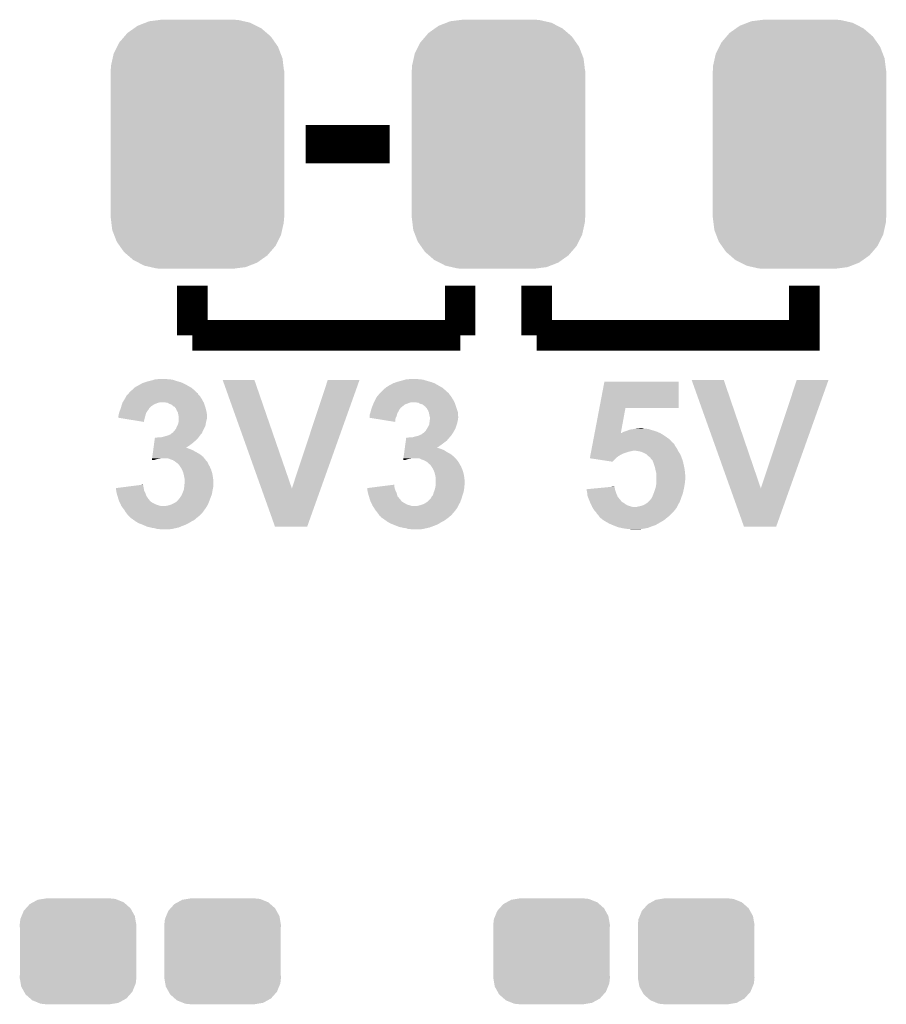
# Model space of a CAD drawing. Extents: x -1.3 to 24.2, y -3.9 to 39.2.
# Tile 8 of 26: x 8.3 to 14, y 2.3 to 8.9. Entities that reach past the tile are written whole.
import ezdxf

# ---------------------------------------------------------------- set-up
doc = ezdxf.new("R2010")
doc.units = 0
doc.layers.get('0').update_dxf_attribs({"linetype": 'CONTINUOUS'})
doc.layers.add('ECC608_TRUST_CLICK_V100_GTO', color=14, linetype='CONTINUOUS')
doc.layers.add('ECC608_TRUST_CLICK_V100_GTS', color=12, linetype='CONTINUOUS')

# ---------------------------------------------------------------- blocks, each defined once
blk = doc.blocks.new('CUSTOM_67')
for points in [[(-0.298526, 0.325596), (-0.268438, 0.342124), (0.30335, 0.325596), (0.2622, 0.342124)], [(-0.268438, 0.342124), (-0.233628, 0.347838), (0.2622, 0.342124), (0.247972, 0.347838)], [(-0.233628, 0.347838), (-0.20955, 0.35179), (0.247972, 0.347838), (0.20955, 0.35179)], [(-0.37475, 0.234078), (-0.360486, 0.26887), (0.377262, 0.234078), (0.357822, 0.26887)], [(-0.360486, 0.26887), (-0.34504, 0.286174), (0.357822, 0.26887), (0.348152, 0.286174)], [(-0.34504, 0.286174), (-0.320744, 0.31339), (0.348152, 0.286174), (0.317222, 0.31339)], [(-0.320744, 0.31339), (-0.298526, 0.325596), (0.317222, 0.31339), (0.30335, 0.325596)], [(-0.38735, 0.17526), (-0.383124, 0.213652), (0.38735, 0.17526), (0.380766, 0.213652)], [(-0.383124, 0.213652), (-0.37475, 0.234078), (0.380766, 0.213652), (0.377262, 0.234078)], [(-0.38608, 0.154124), (-0.38735, 0.17526), (0.38608, 0.154124), (0.38735, 0.17526)], [(-0.38608, -0.154124), (-0.38608, 0.154124), (0.38608, -0.154124), (0.38608, 0.154124)], [(-0.38735, -0.17526), (-0.38608, -0.154124), (0.38735, -0.17526), (0.38608, -0.154124)], [(-0.380764, -0.213652), (-0.38735, -0.17526), (0.383124, -0.213652), (0.38735, -0.17526)], [(-0.377262, -0.234078), (-0.380764, -0.213652), (0.374748, -0.234078), (0.383124, -0.213652)], [(-0.35782, -0.26887), (-0.377262, -0.234078), (0.360486, -0.26887), (0.374748, -0.234078)], [(-0.348152, -0.286174), (-0.35782, -0.26887), (0.345038, -0.286174), (0.360486, -0.26887)], [(-0.31722, -0.31339), (-0.348152, -0.286174), (0.320744, -0.31339), (0.345038, -0.286174)], [(-0.30335, -0.325596), (-0.31722, -0.31339), (0.298524, -0.325596), (0.320744, -0.31339)], [(-0.262198, -0.342124), (-0.30335, -0.325596), (0.268438, -0.342124), (0.298524, -0.325596)], [(-0.247972, -0.347838), (-0.262198, -0.342124), (0.233626, -0.347838), (0.268438, -0.342124)], [(-0.20955, -0.35179), (-0.247972, -0.347838), (0.20955, -0.35179), (0.233626, -0.347838)]]:
    blk.add_solid(points)
blk = doc.blocks.new('CUSTOM_73')
for points in [[(-0.420946, 0.769256), (-0.396894, 0.786286), (0.425156, 0.769256), (0.391508, 0.786286)], [(-0.396894, 0.786286), (-0.344522, 0.80667), (0.391508, 0.786286), (0.351232, 0.80667)], [(-0.344522, 0.80667), (-0.319682, 0.816338), (0.351232, 0.80667), (0.308712, 0.816338)], [(-0.319682, 0.816338), (-0.251122, 0.82504), (0.308712, 0.816338), (0.27044, 0.82504)], [(-0.251122, 0.82504), (-0.23749, 0.82677), (0.27044, 0.82504), (0.23749, 0.82677)], [(-0.484594, 0.715032), (-0.464512, 0.738408), (0.4878, 0.715032), (0.460796, 0.738408)], [(-0.464512, 0.738408), (-0.420946, 0.769256), (0.460796, 0.738408), (0.425156, 0.769256)], [(-0.532704, 0.647234), (-0.5185, 0.67556), (0.535424, 0.647234), (0.515528, 0.67556)], [(-0.5185, 0.67556), (-0.484594, 0.715032), (0.515528, 0.67556), (0.4878, 0.715032)], [(-0.562694, 0.569912), (-0.555636, 0.601496), (0.565186, 0.569912), (0.55303, 0.601496)], [(-0.555636, 0.601496), (-0.532704, 0.647234), (0.55303, 0.601496), (0.535424, 0.647234)], [(-0.573704, 0.520636), (-0.562694, 0.569912), (0.571254, 0.520636), (0.565186, 0.569912)], [(-0.57658, -0.48768), (-0.57658, 0.48768), (0.57658, -0.48768), (0.57658, 0.48768)], [(-0.57531, 0.48768), (-0.573704, 0.520636), (0.57531, 0.48768), (0.571254, 0.520636)], [(-0.571252, -0.520636), (-0.57531, -0.48768), (0.573704, -0.520636), (0.57531, -0.48768)], [(-0.565186, -0.569912), (-0.571252, -0.520636), (0.562692, -0.569912), (0.573704, -0.520636)], [(-0.553028, -0.601496), (-0.565186, -0.569912), (0.555636, -0.601496), (0.562692, -0.569912)], [(-0.535424, -0.647234), (-0.553028, -0.601496), (0.532702, -0.647234), (0.555636, -0.601496)], [(-0.515526, -0.67556), (-0.535424, -0.647234), (0.5185, -0.67556), (0.532702, -0.647234)], [(-0.4878, -0.715032), (-0.515526, -0.67556), (0.484592, -0.715032), (0.5185, -0.67556)], [(-0.460794, -0.738408), (-0.4878, -0.715032), (0.464512, -0.738408), (0.484592, -0.715032)], [(-0.425156, -0.769256), (-0.460794, -0.738408), (0.420944, -0.769256), (0.464512, -0.738408)], [(-0.391506, -0.786286), (-0.425156, -0.769256), (0.396894, -0.786286), (0.420944, -0.769256)], [(-0.351232, -0.80667), (-0.391506, -0.786286), (0.34452, -0.80667), (0.396894, -0.786286)], [(-0.30871, -0.816338), (-0.351232, -0.80667), (0.319682, -0.816338), (0.34452, -0.80667)], [(-0.27044, -0.82504), (-0.30871, -0.816338), (0.25112, -0.82504), (0.319682, -0.816338)], [(-0.23749, -0.82677), (-0.27044, -0.82504), (0.23749, -0.82677), (0.25112, -0.82504)]]:
    blk.add_solid(points)

msp = doc.modelspace()

# ---------------------------------------------------------------- linework, layer by layer
at = {"layer": 'ECC608_TRUST_CLICK_V100_GTO'}
for points, const_width in [([(10.14984, 8.0518), (10.70864, 8.0518)], 0.254), ([(9.398, 6.7818), (9.398, 7.112)], 0.2032), ([(11.176, 6.7818), (11.176, 7.112)], 0.2032), ([(11.684, 6.7818), (11.684, 7.112)], 0.2032), ([(11.684, 6.7818), (13.462, 6.7818), (13.462, 7.112)], 0.2032), ([(9.398, 6.7818), (11.176, 6.7818)], 0.2032)]:
    msp.add_lwpolyline(points, dxfattribs=dict(at, const_width=const_width))
for points in [[(9.085582, 6.47192), (9.100822, 6.477), (9.319262, 6.47192), (9.301482, 6.477)], [(9.100822, 6.477), (9.123678, 6.48208), (9.301482, 6.477), (9.2837, 6.48208)], [(9.123678, 6.48208), (9.140606, 6.487158), (9.2837, 6.48208), (9.268462, 6.487158)], [(9.140606, 6.487158), (9.149082, 6.4897), (9.268462, 6.487158), (9.253222, 6.4897)], [(9.149082, 6.4897), (9.174478, 6.49224), (9.240522, 6.4897), (9.227818, 6.49224)], [(9.598694, 6.487144), (9.598688, 6.487158), (9.809484, 6.487144), (9.598688, 6.487158)], [(9.856008, 5.765862), (9.598694, 6.487144), (10.05842, 5.765862), (9.809484, 6.487144)], [(10.05842, 5.765862), (10.297166, 6.487132), (10.25063, 5.765862), (10.50797, 6.487132)], [(10.297166, 6.487132), (10.297176, 6.48716), (10.50797, 6.487132), (10.297176, 6.48716)], [(10.75182, 6.471922), (10.7696, 6.477), (10.985494, 6.471922), (10.96772, 6.477)], [(10.7696, 6.477), (10.789918, 6.48208), (10.96772, 6.477), (10.94994, 6.48208)], [(10.789918, 6.48208), (10.806846, 6.487158), (10.94994, 6.48208), (10.934702, 6.487158)], [(10.806846, 6.487158), (10.815322, 6.4897), (10.934702, 6.487158), (10.919462, 6.4897)], [(10.815322, 6.4897), (10.843258, 6.49224), (10.906762, 6.4897), (10.894058, 6.49224)], [(12.100292, 6.2992), (12.133592, 6.474438), (12.626318, 6.2992), (12.62634, 6.474438)], [(12.133592, 6.474438), (12.133598, 6.47446), (12.62634, 6.474438), (12.133598, 6.47446)], [(12.712734, 6.487144), (12.712728, 6.487158), (12.926064, 6.487144), (12.712728, 6.487158)], [(12.970048, 5.765862), (12.712734, 6.487144), (13.17246, 5.765862), (12.926064, 6.487144)], [(13.17246, 5.765862), (13.411206, 6.487132), (13.36467, 5.765862), (13.62201, 6.487132)], [(13.411206, 6.487132), (13.411216, 6.48716), (13.62201, 6.487132), (13.411216, 6.48716)], [(8.977882, 6.400798), (8.983982, 6.408422), (9.428484, 6.400798), (9.42086, 6.408422)], [(8.983982, 6.408422), (8.996174, 6.418582), (9.42086, 6.408422), (9.4107, 6.418582)], [(8.996174, 6.418582), (8.999218, 6.421118), (9.4107, 6.418582), (9.407742, 6.421118)], [(8.999218, 6.421118), (9.01192, 6.43382), (9.407742, 6.421118), (9.39292, 6.43382)], [(9.01192, 6.43382), (9.014462, 6.436362), (9.39292, 6.43382), (9.388472, 6.436362)], [(9.014462, 6.436362), (9.04646, 6.45414), (9.388472, 6.436362), (9.357358, 6.45414)], [(9.04646, 6.45414), (9.06018, 6.461762), (9.357358, 6.45414), (9.342116, 6.461762)], [(9.06018, 6.461762), (9.062724, 6.4643), (9.342116, 6.461762), (9.33704, 6.4643)], [(9.062724, 6.4643), (9.085582, 6.47192), (9.33704, 6.4643), (9.319262, 6.47192)], [(10.64768, 6.40334), (10.662922, 6.418582), (11.092186, 6.40334), (11.07694, 6.418582)], [(10.662922, 6.418582), (10.66546, 6.42112), (11.07694, 6.418582), (11.07398, 6.42112)], [(10.66546, 6.42112), (10.680278, 6.43382), (11.07398, 6.42112), (11.05916, 6.43382)], [(10.680278, 6.43382), (10.683242, 6.43636), (11.05916, 6.43382), (11.054716, 6.43636)], [(10.683242, 6.43636), (10.70356, 6.449058), (11.054716, 6.43636), (11.032496, 6.449058)], [(10.70356, 6.449058), (10.726426, 6.46176), (11.032496, 6.449058), (11.010268, 6.46176)], [(10.726426, 6.46176), (10.72896, 6.461782), (11.010268, 6.46176), (11.01023, 6.461782)], [(10.72896, 6.461782), (10.728976, 6.4643), (11.01023, 6.461782), (11.005822, 6.4643)], [(10.728976, 6.4643), (10.728978, 6.464304), (11.005822, 6.4643), (11.005812, 6.464304)], [(10.728978, 6.464304), (10.739122, 6.466842), (11.005812, 6.464304), (10.999044, 6.466842)], [(10.739122, 6.466842), (10.751814, 6.47192), (10.999044, 6.466842), (10.9855, 6.47192)], [(10.751814, 6.47192), (10.75182, 6.471922), (10.9855, 6.47192), (10.985494, 6.471922)], [(8.934766, 6.3373), (8.945878, 6.35508), (9.472788, 6.3373), (9.46291, 6.35508)], [(8.945878, 6.35508), (8.947288, 6.35762), (9.46291, 6.35508), (9.461498, 6.35762)], [(8.947288, 6.35762), (8.958574, 6.377938), (9.461498, 6.35762), (9.4488, 6.377938)], [(8.958574, 6.377938), (8.95858, 6.377946), (9.4488, 6.377938), (9.448794, 6.377946)], [(8.95858, 6.377946), (8.958586, 6.380486), (9.448794, 6.377946), (9.446254, 6.380486)], [(8.958586, 6.380486), (8.968738, 6.390638), (9.446254, 6.380486), (9.436104, 6.390638)], [(8.968738, 6.390638), (8.973822, 6.395722), (9.436104, 6.390638), (9.434406, 6.395722)], [(8.973822, 6.395722), (8.975846, 6.398252), (9.434406, 6.395722), (9.43356, 6.398252)], [(8.975846, 6.398252), (8.977882, 6.400798), (9.43356, 6.398252), (9.428484, 6.400798)], [(10.60323, 6.3373), (10.61212, 6.35508), (11.139028, 6.3373), (11.12915, 6.35508)], [(10.61212, 6.35508), (10.61353, 6.35762), (11.12915, 6.35508), (11.127738, 6.35762)], [(10.61353, 6.35762), (10.62482, 6.377938), (11.127738, 6.35762), (11.11504, 6.377938)], [(10.62482, 6.377938), (10.624822, 6.37794), (11.11504, 6.377938), (11.11504, 6.37794)], [(10.624822, 6.37794), (10.63244, 6.385562), (11.11504, 6.37794), (11.108942, 6.385562)], [(10.63244, 6.385562), (10.63625, 6.39064), (11.108942, 6.385562), (11.10488, 6.39064)], [(10.63625, 6.39064), (10.640062, 6.39572), (11.10488, 6.39064), (11.101494, 6.39572)], [(10.640062, 6.39572), (10.6426, 6.39826), (11.101494, 6.39572), (11.0998, 6.39826)], [(10.6426, 6.39826), (10.647674, 6.403334), (11.0998, 6.39826), (11.094726, 6.403334)], [(10.647674, 6.403334), (10.64768, 6.40334), (11.094726, 6.403334), (11.092186, 6.40334)], [(8.910322, 6.266182), (8.915082, 6.278878), (9.090658, 6.266182), (9.098278, 6.278878)], [(8.915082, 6.278878), (8.91794, 6.2865), (9.098278, 6.278878), (9.103992, 6.2865)], [(8.91794, 6.2865), (8.918786, 6.28904), (9.103992, 6.2865), (9.105898, 6.28904)], [(8.918786, 6.28904), (8.92217, 6.299194), (9.105898, 6.28904), (9.110978, 6.299194)], [(8.92217, 6.299194), (8.923018, 6.301734), (9.110978, 6.299194), (9.116046, 6.301734)], [(8.923018, 6.301734), (8.923864, 6.304272), (9.116046, 6.301734), (9.11606, 6.304272)], [(8.923864, 6.304272), (8.92556, 6.30936), (9.11606, 6.304272), (9.122414, 6.30936)], [(8.92556, 6.30936), (8.927084, 6.31444), (9.122414, 6.30936), (9.12876, 6.31444)], [(8.927084, 6.31444), (8.930132, 6.324598), (9.12876, 6.31444), (9.143998, 6.324598)], [(8.930132, 6.324598), (8.93318, 6.334758), (9.143998, 6.324598), (9.169398, 6.334758)], [(8.93318, 6.334758), (8.933182, 6.334762), (9.169398, 6.334758), (9.169416, 6.334762)], [(8.933182, 6.334762), (8.934766, 6.3373), (9.169416, 6.334762), (9.182098, 6.3373)], [(9.232898, 6.33476), (9.215118, 6.3373), (9.4742, 6.33476), (9.472788, 6.3373)], [(9.232902, 6.334758), (9.232898, 6.33476), (9.4742, 6.334758), (9.4742, 6.33476)], [(9.245598, 6.32714), (9.232902, 6.334758), (9.47674, 6.32714), (9.4742, 6.334758)], [(9.255758, 6.324602), (9.245598, 6.32714), (9.477586, 6.324602), (9.47674, 6.32714)], [(9.265918, 6.31698), (9.255758, 6.324602), (9.480126, 6.31698), (9.477586, 6.324602)], [(9.271, 6.311902), (9.265918, 6.31698), (9.481818, 6.311902), (9.480126, 6.31698)], [(9.276076, 6.309362), (9.271, 6.311902), (9.482666, 6.309362), (9.481818, 6.311902)], [(9.278612, 6.30936), (9.276076, 6.309362), (9.482666, 6.30936), (9.482666, 6.309362)], [(9.28268, 6.30428), (9.278612, 6.30936), (9.484358, 6.30428), (9.482666, 6.30936)], [(9.288778, 6.29666), (9.28268, 6.30428), (9.486264, 6.29666), (9.484358, 6.30428)], [(9.29386, 6.283958), (9.288778, 6.29666), (9.48944, 6.283958), (9.486264, 6.29666)], [(9.299958, 6.2738), (9.29386, 6.283958), (9.49198, 6.2738), (9.48944, 6.283958)], [(10.579098, 6.26618), (10.582274, 6.278882), (10.759438, 6.26618), (10.76706, 6.278882)], [(10.582274, 6.278882), (10.58418, 6.286498), (10.76706, 6.278882), (10.770868, 6.286498)], [(10.58418, 6.286498), (10.585026, 6.289038), (10.770868, 6.286498), (10.77214, 6.289038)], [(10.585026, 6.289038), (10.588412, 6.299198), (10.77214, 6.289038), (10.77976, 6.299198)], [(10.588412, 6.299198), (10.590106, 6.30428), (10.77976, 6.299198), (10.78484, 6.30428)], [(10.590106, 6.30428), (10.5918, 6.30936), (10.78484, 6.30428), (10.79119, 6.30936)], [(10.5918, 6.30936), (10.597894, 6.324598), (10.79119, 6.30936), (10.810238, 6.324598)], [(10.597894, 6.324598), (10.599928, 6.32968), (10.810238, 6.324598), (10.825482, 6.32968)], [(10.599928, 6.32968), (10.601958, 6.334758), (10.825482, 6.32968), (10.838178, 6.334758)], [(10.601958, 6.334758), (10.60196, 6.33476), (10.838178, 6.334758), (10.838184, 6.33476)], [(10.60196, 6.33476), (10.60323, 6.3373), (10.838184, 6.33476), (10.848338, 6.3373)], [(10.899138, 6.33476), (10.883898, 6.3373), (11.14044, 6.33476), (11.139028, 6.3373)], [(10.899142, 6.334758), (10.899138, 6.33476), (11.14044, 6.334758), (11.14044, 6.33476)], [(10.911838, 6.32714), (10.899142, 6.334758), (11.14298, 6.32714), (11.14044, 6.334758)], [(10.924538, 6.324602), (10.911838, 6.32714), (11.143826, 6.324602), (11.14298, 6.32714)], [(10.934698, 6.31698), (10.924538, 6.324602), (11.146366, 6.31698), (11.143826, 6.324602)], [(10.93978, 6.311902), (10.934698, 6.31698), (11.14806, 6.311902), (11.146366, 6.31698)], [(10.944856, 6.309362), (10.93978, 6.311902), (11.148906, 6.309362), (11.14806, 6.311902)], [(10.95502, 6.29666), (10.944856, 6.309362), (11.15314, 6.29666), (11.148906, 6.309362)], [(10.96264, 6.283962), (10.95502, 6.29666), (11.157372, 6.283962), (11.15314, 6.29666)], [(10.966706, 6.273796), (10.96264, 6.283962), (11.16076, 6.273796), (11.157372, 6.283962)], [(12.068918, 6.134104), (12.100288, 6.299182), (12.242826, 6.134104), (12.273276, 6.299182)], [(12.100288, 6.299182), (12.100292, 6.2992), (12.273276, 6.299182), (12.626318, 6.2992)], [(8.90524, 6.235718), (8.905242, 6.243322), (9.081954, 6.235718), (9.084128, 6.243322)], [(8.936258, 6.230622), (8.90524, 6.235718), (9.0805, 6.230622), (9.081954, 6.235718)], [(8.905242, 6.243322), (8.90778, 6.25094), (9.084128, 6.243322), (9.086304, 6.25094)], [(8.90778, 6.25094), (8.91032, 6.26618), (9.086304, 6.25094), (9.090658, 6.26618)], [(8.91032, 6.26618), (8.910322, 6.266182), (9.090658, 6.26618), (9.090658, 6.266182)], [(9.075398, 6.207762), (8.936258, 6.230622), (9.075398, 6.207762), (9.0805, 6.230622)], [(9.30148, 6.271262), (9.299958, 6.2738), (9.492404, 6.271262), (9.49198, 6.2738)], [(9.304022, 6.258558), (9.30148, 6.271262), (9.49452, 6.258558), (9.492404, 6.271262)], [(9.30656, 6.245862), (9.304022, 6.258558), (9.49452, 6.245862), (9.49452, 6.258558)], [(9.30656, 6.230618), (9.30656, 6.245862), (9.49452, 6.230618), (9.49452, 6.245862)], [(9.30656, 6.2103), (9.30656, 6.230618), (9.48944, 6.2103), (9.49452, 6.230618)], [(10.57151, 6.235732), (10.57402, 6.238246), (10.748932, 6.235732), (10.750008, 6.238246)], [(10.603096, 6.230616), (10.57151, 6.235732), (10.74674, 6.230616), (10.748932, 6.235732)], [(10.57402, 6.248398), (10.574022, 6.250942), (10.75436, 6.248398), (10.755086, 6.250942)], [(10.57402, 6.238246), (10.57402, 6.248398), (10.750008, 6.238246), (10.75436, 6.248398)], [(10.574022, 6.250942), (10.579098, 6.26618), (10.755086, 6.250942), (10.759438, 6.26618)], [(10.744176, 6.207764), (10.603096, 6.230616), (10.744176, 6.207764), (10.74674, 6.230616)], [(10.967718, 6.271262), (10.966706, 6.273796), (11.16076, 6.271262), (11.16076, 6.273796)], [(10.97026, 6.25856), (10.967718, 6.271262), (11.16076, 6.25856), (11.16076, 6.271262)], [(10.9728, 6.245862), (10.97026, 6.25856), (11.162574, 6.245862), (11.16076, 6.25856)], [(10.974494, 6.240778), (10.9728, 6.245862), (11.1633, 6.240778), (11.162574, 6.245862)], [(10.973082, 6.2103), (10.97421, 6.220458), (11.15822, 6.2103), (11.16076, 6.220458)], [(10.97421, 6.220458), (10.975338, 6.230616), (11.16076, 6.220458), (11.16076, 6.230616)], [(10.975338, 6.238242), (10.974494, 6.240778), (11.163298, 6.238242), (11.1633, 6.240778)], [(10.97534, 6.235696), (10.975338, 6.238242), (11.163298, 6.235696), (11.163298, 6.238242)], [(10.975338, 6.230616), (10.97534, 6.230622), (11.16076, 6.230616), (11.160762, 6.230622)], [(10.97534, 6.230622), (10.97534, 6.235696), (11.160762, 6.230622), (11.163298, 6.235696)], [(9.273542, 6.144262), (9.278622, 6.149342), (9.465854, 6.144262), (9.468032, 6.149342)], [(9.278622, 6.149342), (9.280652, 6.15188), (9.468032, 6.149342), (9.46912, 6.15188)], [(9.280652, 6.15188), (9.28878, 6.162042), (9.46912, 6.15188), (9.4742, 6.162042)], [(9.28878, 6.162042), (9.29386, 6.17474), (9.4742, 6.162042), (9.480548, 6.17474)], [(9.29386, 6.17474), (9.297668, 6.182358), (9.480548, 6.17474), (9.484358, 6.182358)], [(9.297668, 6.182358), (9.301482, 6.189982), (9.484358, 6.182358), (9.485628, 6.189982)], [(9.301482, 6.189982), (9.303656, 6.1976), (9.485628, 6.189982), (9.4869, 6.1976)], [(9.303656, 6.1976), (9.30656, 6.207762), (9.4869, 6.1976), (9.488932, 6.207762)], [(9.30656, 6.207762), (9.30656, 6.2103), (9.488932, 6.207762), (9.48944, 6.2103)], [(10.934702, 6.136642), (10.947402, 6.149342), (11.129192, 6.136642), (11.136448, 6.149342)], [(10.947402, 6.149342), (10.948924, 6.151882), (11.136448, 6.149342), (11.1379, 6.151882)], [(10.948924, 6.151882), (10.958068, 6.16712), (11.1379, 6.151882), (11.14552, 6.16712)], [(10.958068, 6.16712), (10.96264, 6.17474), (11.14552, 6.16712), (11.148058, 6.17474)], [(10.96264, 6.17474), (10.97026, 6.189984), (11.148058, 6.17474), (11.153138, 6.189984)], [(10.97026, 6.189984), (10.971348, 6.1976), (11.153138, 6.189984), (11.155678, 6.1976)], [(10.971348, 6.1976), (10.9728, 6.20776), (11.155678, 6.1976), (11.15771, 6.20776)], [(10.9728, 6.20776), (10.973082, 6.2103), (11.15771, 6.20776), (11.15822, 6.2103)], [(12.268198, 6.14426), (12.28344, 6.14934), (12.479022, 6.14426), (12.462512, 6.14934)], [(12.28344, 6.14934), (12.296988, 6.15442), (12.462512, 6.14934), (12.446, 6.15442)], [(12.296988, 6.15442), (12.303762, 6.15696), (12.446, 6.15442), (12.438378, 6.15696)], [(12.303762, 6.15696), (12.324062, 6.159498), (12.438378, 6.15696), (12.430762, 6.159498)], [(12.324062, 6.159498), (12.324078, 6.1595), (12.430762, 6.159498), (12.430752, 6.1595)], [(12.324078, 6.1595), (12.336778, 6.16204), (12.430752, 6.1595), (12.415522, 6.16204)], [(12.336778, 6.16204), (12.34948, 6.16458), (12.402822, 6.16204), (12.392668, 6.16458)], [(12.34948, 6.16458), (12.349498, 6.164582), (12.392668, 6.16458), (12.39266, 6.164582)], [(12.349498, 6.164582), (12.372322, 6.167118), (12.39266, 6.164582), (12.385042, 6.167118)], [(12.372322, 6.167118), (12.372342, 6.16712), (12.385042, 6.167118), (12.372342, 6.16712)], [(9.144272, 6.06806), (9.146342, 6.0833), (9.400542, 6.06806), (9.41832, 6.0833)], [(9.146342, 6.0833), (9.148754, 6.101078), (9.41832, 6.0833), (9.436098, 6.101078)], [(9.148754, 6.101078), (9.1491, 6.10362), (9.436098, 6.101078), (9.437912, 6.10362)], [(9.161782, 6.10362), (9.177022, 6.10616), (9.437912, 6.10362), (9.439728, 6.10616)], [(9.192262, 6.10616), (9.21258, 6.11124), (9.439728, 6.10616), (9.443356, 6.11124)], [(9.21258, 6.11124), (9.23036, 6.11632), (9.443356, 6.11124), (9.446984, 6.11632)], [(9.23036, 6.11632), (9.23713, 6.11886), (9.446984, 6.11632), (9.4488, 6.11886)], [(9.23713, 6.11886), (9.25068, 6.123942), (9.4488, 6.11886), (9.453034, 6.123942)], [(9.25068, 6.123942), (9.262876, 6.1341), (9.453034, 6.123942), (9.461498, 6.1341)], [(9.262876, 6.1341), (9.265926, 6.13664), (9.461498, 6.1341), (9.462586, 6.13664)], [(9.265926, 6.13664), (9.268464, 6.136648), (9.462586, 6.13664), (9.46259, 6.136648)], [(9.268464, 6.136648), (9.273542, 6.144262), (9.46259, 6.136648), (9.465854, 6.144262)], [(10.810984, 6.05282), (10.81512, 6.083298), (11.04646, 6.05282), (11.087098, 6.083298)], [(10.81512, 6.083298), (10.81788, 6.10362), (11.087098, 6.083298), (11.104518, 6.10362)], [(10.830562, 6.10362), (10.843262, 6.10616), (11.104518, 6.10362), (11.106694, 6.10616)], [(10.861044, 6.10616), (10.87882, 6.11124), (11.106694, 6.10616), (11.111048, 6.11124)], [(10.87882, 6.11124), (10.899142, 6.116322), (11.111048, 6.11124), (11.115406, 6.116322)], [(10.899142, 6.116322), (10.905058, 6.118858), (11.115406, 6.116322), (11.11758, 6.118858)], [(10.905058, 6.118858), (10.916922, 6.123942), (11.11758, 6.118858), (11.120968, 6.123942)], [(10.916922, 6.123942), (10.931142, 6.1341), (11.120968, 6.123942), (11.12774, 6.1341)], [(10.931142, 6.1341), (10.934702, 6.136642), (11.12774, 6.1341), (11.129192, 6.136642)], [(12.057332, 6.07314), (12.06071, 6.09092), (12.583168, 6.07314), (12.567922, 6.09092)], [(12.06071, 6.09092), (12.065538, 6.11632), (12.567922, 6.09092), (12.532358, 6.11632)], [(12.065538, 6.11632), (12.067952, 6.12902), (12.532358, 6.11632), (12.512038, 6.12902)], [(12.067952, 6.12902), (12.068916, 6.1341), (12.512038, 6.12902), (12.50188, 6.1341)], [(12.068916, 6.1341), (12.068918, 6.134104), (12.242826, 6.1341), (12.247886, 6.134104)], [(12.242826, 6.1341), (12.242826, 6.134104), (12.50188, 6.1341), (12.501872, 6.134104)], [(12.247886, 6.134104), (12.25169, 6.13664), (12.501872, 6.134104), (12.4968, 6.13664)], [(12.25169, 6.13664), (12.2555, 6.13918), (12.4968, 6.13664), (12.490874, 6.13918)], [(12.2555, 6.13918), (12.268198, 6.14426), (12.490874, 6.13918), (12.479022, 6.14426)], [(9.134276, 5.9944), (9.137722, 6.0198), (9.446258, 5.9944), (9.400542, 6.0198)], [(9.137722, 6.0198), (9.138756, 6.02742), (9.400542, 6.0198), (9.382758, 6.02742)], [(9.138756, 6.02742), (9.139446, 6.0325), (9.382758, 6.02742), (9.367522, 6.0325)], [(9.139446, 6.0325), (9.13979, 6.035038), (9.367522, 6.0325), (9.362444, 6.035038)], [(9.13979, 6.03504), (9.142204, 6.05282), (9.35489, 6.03504), (9.38022, 6.05282)], [(9.13979, 6.035038), (9.13979, 6.03504), (9.362444, 6.035038), (9.35489, 6.03504)], [(9.142204, 6.05282), (9.144272, 6.06806), (9.38022, 6.05282), (9.400542, 6.06806)], [(10.80478, 6.007102), (10.806502, 6.019798), (11.08964, 6.007102), (11.06932, 6.019798)], [(10.806502, 6.019798), (10.807536, 6.02742), (11.06932, 6.019798), (11.051538, 6.02742)], [(10.807536, 6.02742), (10.80857, 6.035038), (11.051538, 6.02742), (11.028682, 6.035038)], [(10.80857, 6.03504), (10.810984, 6.05282), (11.02113, 6.03504), (11.04646, 6.05282)], [(10.80857, 6.035038), (10.80857, 6.03504), (11.028682, 6.035038), (11.02113, 6.03504)], [(12.04623, 6.01472), (12.046712, 6.017258), (12.318998, 6.01472), (12.324076, 6.017258)], [(12.046712, 6.01726), (12.04816, 6.02488), (12.622532, 6.01726), (12.61872, 6.02488)], [(12.046712, 6.017258), (12.046712, 6.01726), (12.324076, 6.017258), (12.331698, 6.01726)], [(12.04816, 6.02488), (12.050574, 6.037578), (12.61872, 6.02488), (12.611102, 6.037578)], [(12.050574, 6.037578), (12.052504, 6.04774), (12.611102, 6.037578), (12.603482, 6.04774)], [(12.052504, 6.04774), (12.054436, 6.057898), (12.603482, 6.04774), (12.5984, 6.057898)], [(12.054436, 6.057898), (12.055884, 6.06552), (12.5984, 6.057898), (12.59332, 6.06552)], [(12.055884, 6.06552), (12.05733, 6.073134), (12.59332, 6.06552), (12.585706, 6.073134)], [(12.05733, 6.073134), (12.057332, 6.07314), (12.585706, 6.073134), (12.583168, 6.07314)], [(12.354558, 6.01472), (12.331698, 6.01726), (12.623802, 6.01472), (12.622532, 6.01726)], [(9.128764, 5.953788), (9.149078, 5.9563), (9.128764, 5.953788), (9.129104, 5.9563)], [(9.129104, 5.9563), (9.129794, 5.961378), (9.149078, 5.9563), (9.164318, 5.961378)], [(9.129794, 5.961378), (9.130138, 5.96392), (9.164318, 5.961378), (9.17956, 5.96392)], [(9.130138, 5.96392), (9.130482, 5.96646), (9.17956, 5.96392), (9.192258, 5.96646)], [(9.130482, 5.96646), (9.131862, 5.976618), (9.477024, 5.96646), (9.469122, 5.976618)], [(9.131862, 5.976618), (9.134276, 5.9944), (9.469122, 5.976618), (9.446258, 5.9944)], [(9.253222, 5.95884), (9.235436, 5.96646), (9.482952, 5.95884), (9.477024, 5.96646)], [(9.26846, 5.95376), (9.253222, 5.95884), (9.486902, 5.95376), (9.482952, 5.95884)], [(9.281158, 5.946142), (9.26846, 5.95376), (9.494516, 5.946142), (9.486902, 5.95376)], [(10.797544, 5.953788), (10.815318, 5.9563), (10.797544, 5.953788), (10.797884, 5.9563)], [(10.797884, 5.9563), (10.798574, 5.961378), (10.815318, 5.9563), (10.830558, 5.961378)], [(10.798574, 5.961378), (10.798918, 5.96392), (10.830558, 5.961378), (10.8458, 5.96392)], [(10.798918, 5.96392), (10.799262, 5.96646), (10.8458, 5.96392), (10.858498, 5.96646)], [(10.799262, 5.96646), (10.800642, 5.97662), (11.144392, 5.96646), (11.13536, 5.97662)], [(10.800642, 5.97662), (10.803056, 5.9944), (11.13536, 5.97662), (11.112498, 5.9944)], [(10.803056, 5.9944), (10.80478, 6.007102), (11.112498, 5.9944), (11.08964, 6.007102)], [(10.91946, 5.95884), (10.904216, 5.96646), (11.151166, 5.95884), (11.144392, 5.96646)], [(10.934698, 5.95376), (10.91946, 5.95884), (11.15568, 5.95376), (11.151166, 5.95884)], [(10.939778, 5.95122), (10.934698, 5.95376), (11.15822, 5.95122), (11.15568, 5.95376)], [(10.949938, 5.94614), (10.939778, 5.95122), (11.161608, 5.94614), (11.15822, 5.95122)], [(12.037064, 5.966482), (12.037542, 5.969), (12.2098, 5.966482), (12.21232, 5.969)], [(12.186912, 5.943602), (12.037064, 5.966482), (12.186912, 5.943602), (12.2098, 5.966482)], [(12.037542, 5.969), (12.039472, 5.97916), (12.21232, 5.969), (12.22502, 5.97916)], [(12.039472, 5.97916), (12.04092, 5.98678), (12.22502, 5.97916), (12.237722, 5.98678)], [(12.04092, 5.98678), (12.043334, 5.99948), (12.237722, 5.98678), (12.26312, 5.99948)], [(12.043334, 5.99948), (12.044782, 6.0071), (12.26312, 5.99948), (12.28598, 6.0071)], [(12.044782, 6.0071), (12.045748, 6.01218), (12.28598, 6.0071), (12.303758, 6.01218)], [(12.045748, 6.01218), (12.04623, 6.01472), (12.303758, 6.01218), (12.318998, 6.01472)], [(12.377418, 6.00964), (12.354558, 6.01472), (12.626342, 6.00964), (12.623802, 6.01472)], [(12.377424, 6.009638), (12.377418, 6.00964), (12.626342, 6.009638), (12.626342, 6.00964)], [(12.3952, 6.00202), (12.377424, 6.009638), (12.631422, 6.00202), (12.626342, 6.009638)], [(12.410436, 5.994402), (12.3952, 6.00202), (12.6365, 5.994402), (12.631422, 6.00202)], [(12.41044, 5.9944), (12.410436, 5.994402), (12.6365, 5.9944), (12.6365, 5.994402)], [(12.4206, 5.984242), (12.41044, 5.9944), (12.640854, 5.984242), (12.6365, 5.9944)], [(12.43076, 5.97662), (12.4206, 5.984242), (12.64412, 5.97662), (12.640854, 5.984242)], [(12.438372, 5.971544), (12.43076, 5.97662), (12.646024, 5.971544), (12.64412, 5.97662)], [(12.43838, 5.969006), (12.438372, 5.971544), (12.646976, 5.969006), (12.646024, 5.971544)], [(12.449266, 5.956302), (12.43838, 5.969006), (12.651738, 5.956302), (12.646976, 5.969006)], [(12.453618, 5.951222), (12.449266, 5.956302), (12.65319, 5.951222), (12.651738, 5.956302)], [(12.458382, 5.938522), (12.453618, 5.951222), (12.65682, 5.938522), (12.65319, 5.951222)], [(9.284554, 5.943596), (9.281158, 5.946142), (9.49706, 5.943596), (9.494516, 5.946142)], [(9.301478, 5.9309), (9.284554, 5.943596), (9.50214, 5.9309), (9.49706, 5.943596)], [(9.301482, 5.930898), (9.301478, 5.9309), (9.50214, 5.930898), (9.50214, 5.9309)], [(9.306558, 5.925822), (9.301482, 5.930898), (9.505042, 5.925822), (9.50214, 5.930898)], [(9.315634, 5.913118), (9.306558, 5.925822), (9.5123, 5.913118), (9.505042, 5.925822)], [(9.31926, 5.908042), (9.315634, 5.913118), (9.514558, 5.908042), (9.5123, 5.913118)], [(9.32942, 5.890262), (9.31926, 5.908042), (9.522462, 5.890262), (9.514558, 5.908042)], [(9.329422, 5.89026), (9.32942, 5.890262), (9.522462, 5.89026), (9.522462, 5.890262)], [(9.337038, 5.872482), (9.329422, 5.89026), (9.527796, 5.872482), (9.522462, 5.89026)], [(10.953322, 5.943602), (10.949938, 5.94614), (11.1633, 5.943602), (11.161608, 5.94614)], [(10.960098, 5.93852), (10.953322, 5.943602), (11.16635, 5.93852), (11.1633, 5.943602)], [(10.96772, 5.9309), (10.960098, 5.93852), (11.17092, 5.9309), (11.16635, 5.93852)], [(10.972794, 5.925826), (10.96772, 5.9309), (11.17382, 5.925826), (11.17092, 5.9309)], [(10.97533, 5.92582), (10.972794, 5.925826), (11.173824, 5.92582), (11.17382, 5.925826)], [(10.984412, 5.913118), (10.97533, 5.92582), (11.18108, 5.913118), (11.173824, 5.92582)], [(10.98804, 5.908042), (10.984412, 5.913118), (11.183338, 5.908042), (11.18108, 5.913118)], [(10.9982, 5.890262), (10.98804, 5.908042), (11.191242, 5.890262), (11.183338, 5.908042)], [(10.998202, 5.89026), (10.9982, 5.890262), (11.191242, 5.89026), (11.191242, 5.890262)], [(11.005818, 5.872482), (10.998202, 5.89026), (11.196576, 5.872482), (11.191242, 5.89026)], [(12.46124, 5.9309), (12.458382, 5.938522), (12.658514, 5.9309), (12.65682, 5.938522)], [(12.46632, 5.91566), (12.46124, 5.9309), (12.6619, 5.91566), (12.658514, 5.9309)], [(12.468858, 5.90804), (12.46632, 5.91566), (12.663426, 5.90804), (12.6619, 5.91566)], [(12.472812, 5.890262), (12.468858, 5.90804), (12.66698, 5.890262), (12.663426, 5.90804)], [(12.47394, 5.88518), (12.472812, 5.890262), (12.66749, 5.88518), (12.66698, 5.890262)], [(12.47902, 5.864862), (12.47394, 5.88518), (12.66952, 5.864862), (12.66749, 5.88518)], [(9.338946, 5.86486), (9.337038, 5.872482), (9.53008, 5.86486), (9.527796, 5.872482)], [(9.34212, 5.85216), (9.338946, 5.86486), (9.53239, 5.85216), (9.53008, 5.86486)], [(9.34466, 5.83692), (9.34212, 5.85216), (9.53516, 5.83692), (9.53239, 5.85216)], [(9.3472, 5.824222), (9.34466, 5.83692), (9.536138, 5.824222), (9.53516, 5.83692)], [(9.3472, 5.811518), (9.3472, 5.824222), (9.537116, 5.811518), (9.536138, 5.824222)], [(11.007726, 5.86486), (11.005818, 5.872482), (11.19886, 5.86486), (11.196576, 5.872482)], [(11.0109, 5.85216), (11.007726, 5.86486), (11.20117, 5.85216), (11.19886, 5.86486)], [(11.01344, 5.836922), (11.0109, 5.85216), (11.20394, 5.836922), (11.20117, 5.85216)], [(11.01344, 5.83692), (11.01344, 5.836922), (11.20394, 5.83692), (11.20394, 5.836922)], [(11.01344, 5.803902), (11.01344, 5.83692), (11.20648, 5.803902), (11.20394, 5.83692)], [(12.47902, 5.839462), (12.47902, 5.864862), (12.67206, 5.839462), (12.66952, 5.864862)], [(12.47902, 5.826758), (12.47902, 5.839462), (12.672058, 5.826758), (12.67206, 5.839462)], [(12.47902, 5.819136), (12.47902, 5.826758), (12.66952, 5.819136), (12.672058, 5.826758)], [(12.47902, 5.808978), (12.47902, 5.819136), (12.66952, 5.808978), (12.66952, 5.819136)], [(8.89002, 5.76834), (8.970246, 5.7785), (9.074912, 5.76834), (9.07288, 5.7785)], [(8.890302, 5.7658), (8.89002, 5.76834), (9.07542, 5.7658), (9.074912, 5.76834)], [(8.891982, 5.750558), (8.890302, 5.7658), (9.077962, 5.750558), (9.07542, 5.7658)], [(8.970246, 5.7785), (9.050456, 5.788658), (9.07288, 5.7785), (9.07034, 5.788658)], [(9.050456, 5.788658), (9.07034, 5.791176), (9.07034, 5.788658), (9.07034, 5.791176)], [(9.3345, 5.7404), (9.341166, 5.75818), (9.529654, 5.7404), (9.53262, 5.75818)], [(9.341166, 5.75818), (9.34212, 5.760722), (9.53262, 5.75818), (9.533128, 5.760722)], [(9.34212, 5.760722), (9.344404, 5.783578), (9.533128, 5.760722), (9.5377, 5.783578)], [(9.344404, 5.783578), (9.346438, 5.803902), (9.5377, 5.783578), (9.5377, 5.803902)], [(9.346438, 5.803902), (9.3472, 5.811518), (9.5377, 5.803902), (9.537116, 5.811518)], [(9.946636, 5.511816), (9.856008, 5.765862), (10.159988, 5.511816), (10.25063, 5.765862)], [(10.5588, 5.76834), (10.63901, 5.778498), (10.741154, 5.76834), (10.73912, 5.778498)], [(10.559082, 5.7658), (10.5588, 5.76834), (10.741662, 5.7658), (10.741154, 5.76834)], [(10.560762, 5.75056), (10.559082, 5.7658), (10.74674, 5.75056), (10.741662, 5.7658)], [(10.63901, 5.778498), (10.73912, 5.791176), (10.73912, 5.778498), (10.73912, 5.791176)], [(11.00169, 5.742938), (11.007406, 5.75818), (11.198858, 5.742938), (11.2014, 5.75818)], [(11.007406, 5.75818), (11.00836, 5.760722), (11.2014, 5.75818), (11.201908, 5.760722)], [(11.00836, 5.760722), (11.01039, 5.770878), (11.201908, 5.760722), (11.20394, 5.770878)], [(11.01039, 5.770878), (11.01293, 5.783576), (11.20394, 5.770878), (11.20394, 5.783576)], [(11.01293, 5.783576), (11.01344, 5.786122), (11.20394, 5.783576), (11.204786, 5.786122)], [(11.01344, 5.791198), (11.01344, 5.803902), (11.206478, 5.791198), (11.20648, 5.803902)], [(11.01344, 5.786122), (11.01344, 5.791198), (11.204786, 5.786122), (11.206478, 5.791198)], [(12.014222, 5.76072), (12.120286, 5.770878), (12.204194, 5.76072), (12.20216, 5.770878)], [(12.014784, 5.75818), (12.014222, 5.76072), (12.204702, 5.75818), (12.204194, 5.76072)], [(12.01928, 5.73786), (12.014784, 5.75818), (12.211476, 5.73786), (12.204702, 5.75818)], [(12.120286, 5.770878), (12.173306, 5.775956), (12.20216, 5.770878), (12.199622, 5.775956)], [(12.173306, 5.775956), (12.19962, 5.778476), (12.199622, 5.775956), (12.19962, 5.778476)], [(12.46632, 5.74802), (12.472246, 5.7658), (12.657794, 5.74802), (12.6619, 5.7658)], [(12.472246, 5.7658), (12.47394, 5.77088), (12.6619, 5.7658), (12.662746, 5.77088)], [(12.47394, 5.77088), (12.478172, 5.79628), (12.662746, 5.77088), (12.66698, 5.79628)], [(12.478172, 5.79628), (12.47902, 5.801362), (12.66698, 5.79628), (12.667996, 5.801362)], [(12.47902, 5.801362), (12.47902, 5.808978), (12.667996, 5.801362), (12.66952, 5.808978)], [(13.060676, 5.511816), (12.970048, 5.765862), (13.274028, 5.511816), (13.36467, 5.765862)], [(8.89254, 5.745482), (8.891982, 5.750558), (9.0805, 5.745482), (9.077962, 5.750558)], [(8.895082, 5.73532), (8.89254, 5.745482), (9.08558, 5.73532), (9.0805, 5.745482)], [(8.89762, 5.72516), (8.895082, 5.73532), (9.089392, 5.72516), (9.08558, 5.73532)], [(8.900796, 5.714998), (8.89762, 5.72516), (9.093202, 5.714998), (9.089392, 5.72516)], [(8.905558, 5.69976), (8.900796, 5.714998), (9.10336, 5.69976), (9.093202, 5.714998)], [(8.910318, 5.684522), (8.905558, 5.69976), (9.116058, 5.684522), (9.10336, 5.69976)], [(9.29132, 5.676902), (9.30656, 5.692146), (9.508172, 5.676902), (9.513888, 5.692146)], [(9.30656, 5.692146), (9.306564, 5.69468), (9.513888, 5.692146), (9.51484, 5.69468)], [(9.306564, 5.69468), (9.306566, 5.694686), (9.51484, 5.69468), (9.514842, 5.694686)], [(9.306566, 5.694686), (9.31164, 5.699762), (9.514842, 5.694686), (9.516794, 5.699762)], [(9.31164, 5.699762), (9.319262, 5.709922), (9.516794, 5.699762), (9.5207, 5.709922)], [(9.319262, 5.709922), (9.32688, 5.722622), (9.5207, 5.709922), (9.525584, 5.722622)], [(9.32688, 5.722622), (9.329054, 5.727698), (9.525584, 5.722622), (9.527538, 5.727698)], [(9.329054, 5.727698), (9.3345, 5.7404), (9.527538, 5.727698), (9.529654, 5.7404)], [(10.56132, 5.745482), (10.560762, 5.75056), (10.74928, 5.745482), (10.74674, 5.75056)], [(10.563862, 5.735318), (10.56132, 5.745482), (10.754362, 5.735318), (10.74928, 5.745482)], [(10.5664, 5.72516), (10.563862, 5.735318), (10.756902, 5.72516), (10.754362, 5.735318)], [(10.569576, 5.714998), (10.5664, 5.72516), (10.759442, 5.714998), (10.756902, 5.72516)], [(10.579098, 5.684522), (10.569576, 5.714998), (10.784834, 5.684522), (10.759442, 5.714998)], [(10.957562, 5.676902), (10.975338, 5.69468), (11.176954, 5.676902), (11.183622, 5.69468)], [(10.975338, 5.69468), (10.980422, 5.699764), (11.183622, 5.69468), (11.185184, 5.699764)], [(10.980422, 5.699764), (10.9855, 5.70992), (11.185184, 5.699764), (11.18831, 5.70992)], [(10.9855, 5.70992), (10.995662, 5.722622), (11.18831, 5.70992), (11.192216, 5.722622)], [(10.995662, 5.722622), (10.997112, 5.7277), (11.192216, 5.722622), (11.19378, 5.7277)], [(10.997112, 5.7277), (11.00074, 5.7404), (11.19378, 5.7277), (11.198012, 5.7404)], [(11.00074, 5.7404), (11.00169, 5.742938), (11.198012, 5.7404), (11.198858, 5.742938)], [(12.02041, 5.727702), (12.01928, 5.73786), (12.21486, 5.727702), (12.211476, 5.73786)], [(12.02182, 5.715002), (12.02041, 5.727702), (12.220304, 5.715002), (12.21486, 5.727702)], [(12.023854, 5.70992), (12.02182, 5.715002), (12.222482, 5.70992), (12.220304, 5.715002)], [(12.036048, 5.679434), (12.023854, 5.70992), (12.24788, 5.679434), (12.222482, 5.70992)], [(12.425676, 5.676898), (12.438382, 5.689604), (12.63396, 5.676898), (12.638724, 5.689604)], [(12.438382, 5.689604), (12.440922, 5.69468), (12.638724, 5.689604), (12.640626, 5.69468)], [(12.440922, 5.69468), (12.44346, 5.69722), (12.640626, 5.69468), (12.64158, 5.69722)], [(12.44346, 5.69722), (12.446002, 5.699764), (12.64158, 5.69722), (12.642488, 5.699764)], [(12.446002, 5.699764), (12.45108, 5.70992), (12.642488, 5.699764), (12.646114, 5.70992)], [(12.45108, 5.70992), (12.4587, 5.7277), (12.646114, 5.70992), (12.652464, 5.7277)], [(12.4587, 5.7277), (12.460604, 5.73278), (12.652464, 5.7277), (12.654278, 5.73278)], [(12.460604, 5.73278), (12.46632, 5.74802), (12.654278, 5.73278), (12.657794, 5.74802)], [(8.913838, 5.6769), (8.910318, 5.684522), (9.12368, 5.6769), (9.116058, 5.684522)], [(8.916182, 5.67182), (8.913838, 5.6769), (9.131302, 5.67182), (9.12368, 5.6769)], [(8.922044, 5.65912), (8.916182, 5.67182), (9.156702, 5.65912), (9.131302, 5.67182)], [(8.924388, 5.65404), (8.922044, 5.65912), (9.17194, 5.65404), (9.156702, 5.65912)], [(8.92556, 5.6515), (8.924388, 5.65404), (9.180832, 5.6515), (9.17194, 5.65404)], [(8.927254, 5.64896), (8.92556, 5.6515), (9.189722, 5.64896), (9.180832, 5.6515)], [(8.93572, 5.636262), (8.927254, 5.64896), (9.4869, 5.636262), (9.494834, 5.64896)], [(8.93572, 5.63626), (8.93572, 5.636262), (9.486898, 5.63626), (9.4869, 5.636262)], [(8.94588, 5.62356), (8.93572, 5.63626), (9.477826, 5.62356), (9.486898, 5.63626)], [(8.953498, 5.610862), (8.94588, 5.62356), (9.468756, 5.610862), (9.477826, 5.62356)], [(9.217662, 5.64896), (9.22782, 5.6515), (9.494834, 5.64896), (9.496422, 5.6515)], [(9.22782, 5.6515), (9.243062, 5.654042), (9.496422, 5.6515), (9.49801, 5.654042)], [(9.243062, 5.654042), (9.250676, 5.65658), (9.49801, 5.654042), (9.499598, 5.65658)], [(9.250676, 5.65658), (9.2583, 5.65912), (9.499598, 5.65658), (9.500686, 5.65912)], [(9.2583, 5.65912), (9.273538, 5.66674), (9.500686, 5.65912), (9.503952, 5.66674)], [(9.273538, 5.66674), (9.28687, 5.67436), (9.503952, 5.66674), (9.50722, 5.67436)], [(9.28687, 5.67436), (9.29132, 5.676902), (9.50722, 5.67436), (9.508172, 5.676902)], [(10.579102, 5.684514), (10.579098, 5.684522), (10.78484, 5.684514), (10.784834, 5.684522)], [(10.580274, 5.681976), (10.579102, 5.684514), (10.784848, 5.681976), (10.78484, 5.684514)], [(10.584962, 5.67182), (10.580274, 5.681976), (10.800082, 5.67182), (10.784848, 5.681976)], [(10.587306, 5.66674), (10.584962, 5.67182), (10.810238, 5.66674), (10.800082, 5.67182)], [(10.590824, 5.659118), (10.587306, 5.66674), (10.82294, 5.659118), (10.810238, 5.66674)], [(10.593168, 5.65404), (10.590824, 5.659118), (10.84072, 5.65404), (10.82294, 5.659118)], [(10.59434, 5.6515), (10.593168, 5.65404), (10.848342, 5.6515), (10.84072, 5.65404)], [(10.596034, 5.64896), (10.59434, 5.6515), (10.855964, 5.64896), (10.848342, 5.6515)], [(10.604502, 5.63626), (10.596034, 5.64896), (11.155678, 5.63626), (11.162028, 5.64896)], [(10.612118, 5.623562), (10.604502, 5.63626), (11.146608, 5.623562), (11.155678, 5.63626)], [(10.616184, 5.61848), (10.612118, 5.623562), (11.14298, 5.61848), (11.146608, 5.623562)], [(10.886442, 5.64896), (10.8966, 5.6515), (11.162028, 5.64896), (11.163298, 5.6515)], [(10.8966, 5.6515), (10.9093, 5.654042), (11.163298, 5.6515), (11.16457, 5.654042)], [(10.9093, 5.654042), (10.916914, 5.65658), (11.16457, 5.654042), (11.16584, 5.65658)], [(10.916914, 5.65658), (10.924538, 5.65912), (11.16584, 5.65658), (11.16729, 5.65912)], [(10.924538, 5.65912), (10.942322, 5.666742), (11.16729, 5.65912), (11.171646, 5.666742)], [(10.942322, 5.666742), (10.953746, 5.674358), (11.171646, 5.666742), (11.176, 5.674358)], [(10.953746, 5.674358), (10.957562, 5.676902), (11.176, 5.674358), (11.176954, 5.676902)], [(12.03706, 5.6769), (12.036048, 5.679434), (12.247894, 5.6769), (12.24788, 5.679434)], [(12.037064, 5.676894), (12.03706, 5.6769), (12.247894, 5.676894), (12.247894, 5.6769)], [(12.04058, 5.669278), (12.037064, 5.676894), (12.26312, 5.669278), (12.247894, 5.676894)], [(12.044096, 5.661658), (12.04058, 5.669278), (12.273282, 5.661658), (12.26312, 5.669278)], [(12.047612, 5.65404), (12.044096, 5.661658), (12.28598, 5.65404), (12.273282, 5.661658)], [(12.049958, 5.64896), (12.047612, 5.65404), (12.30122, 5.64896), (12.28598, 5.65404)], [(12.0523, 5.643882), (12.049958, 5.64896), (12.318996, 5.643882), (12.30122, 5.64896)], [(12.052302, 5.64388), (12.0523, 5.643882), (12.319002, 5.64388), (12.318996, 5.643882)], [(12.05535, 5.6388), (12.052302, 5.64388), (12.613638, 5.6388), (12.616178, 5.64388)], [(12.05992, 5.631178), (12.05535, 5.6388), (12.60819, 5.631178), (12.613638, 5.6388)], [(12.066694, 5.62102), (12.05992, 5.631178), (12.60093, 5.62102), (12.60819, 5.631178)], [(12.349482, 5.64388), (12.35964, 5.64642), (12.616178, 5.64388), (12.617448, 5.64642)], [(12.35964, 5.64642), (12.374882, 5.648962), (12.617448, 5.64642), (12.61872, 5.648962)], [(12.374882, 5.648962), (12.39012, 5.65404), (12.61872, 5.648962), (12.621258, 5.65404)], [(12.39012, 5.65404), (12.400276, 5.65912), (12.621258, 5.65404), (12.6238, 5.65912)], [(12.400276, 5.65912), (12.40536, 5.661662), (12.6238, 5.65912), (12.625252, 5.661662)], [(12.40536, 5.661662), (12.423142, 5.674362), (12.625252, 5.661662), (12.63251, 5.674362)], [(12.423142, 5.674362), (12.425676, 5.676898), (12.63251, 5.674362), (12.63396, 5.676898)], [(8.961124, 5.600698), (8.953498, 5.610862), (9.461498, 5.600698), (9.468756, 5.610862)], [(8.96874, 5.590542), (8.961124, 5.600698), (9.45134, 5.590542), (9.461498, 5.600698)], [(8.976364, 5.582918), (8.96874, 5.590542), (9.443716, 5.582918), (9.45134, 5.590542)], [(8.978904, 5.580378), (8.976364, 5.582918), (9.43864, 5.580378), (9.443716, 5.582918)], [(8.983982, 5.5753), (8.978904, 5.580378), (9.43356, 5.5753), (9.43864, 5.580378)], [(8.989058, 5.570222), (8.983982, 5.5753), (9.425942, 5.570222), (9.43356, 5.5753)], [(8.989064, 5.570218), (8.989058, 5.570222), (9.425938, 5.570218), (9.425942, 5.570222)], [(8.999728, 5.5626), (8.989064, 5.570218), (9.418318, 5.5626), (9.425938, 5.570218)], [(9.010396, 5.55498), (8.999728, 5.5626), (9.408158, 5.55498), (9.418318, 5.5626)], [(10.62228, 5.61086), (10.616184, 5.61848), (11.136446, 5.61086), (11.14298, 5.61848)], [(10.63752, 5.59054), (10.62228, 5.61086), (11.119024, 5.59054), (11.136446, 5.61086)], [(10.642598, 5.582922), (10.63752, 5.59054), (11.112492, 5.582922), (11.119024, 5.59054)], [(10.642602, 5.58292), (10.642598, 5.582922), (11.112492, 5.58292), (11.112492, 5.582922)], [(10.64261, 5.582914), (10.642602, 5.58292), (11.109954, 5.582914), (11.112492, 5.58292)], [(10.650216, 5.57784), (10.64261, 5.582914), (11.10488, 5.57784), (11.109954, 5.582914)], [(10.65149, 5.5753), (10.650216, 5.57784), (11.10234, 5.5753), (11.10488, 5.57784)], [(10.652758, 5.572764), (10.65149, 5.5753), (11.098536, 5.572764), (11.10234, 5.5753)], [(10.655294, 5.570226), (10.652758, 5.572764), (11.094728, 5.570226), (11.098536, 5.572764)], [(10.657836, 5.57022), (10.655294, 5.570226), (11.09472, 5.57022), (11.094728, 5.570226)], [(10.679178, 5.554978), (10.657836, 5.57022), (11.074398, 5.554978), (11.09472, 5.57022)], [(12.066704, 5.621006), (12.066694, 5.62102), (12.598394, 5.621006), (12.60093, 5.62102)], [(12.07008, 5.61594), (12.066704, 5.621006), (12.595858, 5.61594), (12.598394, 5.621006)], [(12.080238, 5.60578), (12.07008, 5.61594), (12.585698, 5.60578), (12.595858, 5.61594)], [(12.085318, 5.595624), (12.080238, 5.60578), (12.575542, 5.595624), (12.585698, 5.60578)], [(12.095478, 5.585462), (12.085318, 5.595624), (12.56538, 5.585462), (12.575542, 5.595624)], [(12.098868, 5.580378), (12.095478, 5.585462), (12.560298, 5.580378), (12.56538, 5.585462)], [(12.10056, 5.57784), (12.098868, 5.580378), (12.557124, 5.57784), (12.560298, 5.580378)], [(12.10818, 5.57022), (12.10056, 5.57784), (12.5476, 5.57022), (12.557124, 5.57784)], [(12.110714, 5.567686), (12.10818, 5.57022), (12.544558, 5.567686), (12.5476, 5.57022)], [(12.113238, 5.56768), (12.110714, 5.567686), (12.54455, 5.56768), (12.544558, 5.567686)], [(12.11326, 5.56515), (12.113238, 5.56768), (12.541514, 5.56515), (12.54455, 5.56768)], [(12.123934, 5.55752), (12.11326, 5.56515), (12.532358, 5.55752), (12.541514, 5.56515)], [(12.131038, 5.55244), (12.123934, 5.55752), (12.52423, 5.55244), (12.532358, 5.55752)], [(9.021064, 5.54736), (9.010396, 5.55498), (9.392922, 5.54736), (9.408158, 5.55498)], [(9.024618, 5.54482), (9.021064, 5.54736), (9.388688, 5.54482), (9.392922, 5.54736)], [(9.033508, 5.53974), (9.024618, 5.54482), (9.38022, 5.53974), (9.388688, 5.54482)], [(9.042398, 5.53466), (9.033508, 5.53974), (9.37133, 5.53466), (9.38022, 5.53974)], [(9.055946, 5.52958), (9.042398, 5.53466), (9.36244, 5.52958), (9.37133, 5.53466)], [(9.06272, 5.52704), (9.055946, 5.52958), (9.356512, 5.52704), (9.36244, 5.52958)], [(9.074576, 5.52196), (9.06272, 5.52704), (9.34466, 5.52196), (9.356512, 5.52704)], [(9.092356, 5.51434), (9.074576, 5.52196), (9.32434, 5.51434), (9.34466, 5.52196)], [(9.098278, 5.511802), (9.092356, 5.51434), (9.318416, 5.511802), (9.32434, 5.51434)], [(9.120298, 5.50672), (9.098278, 5.511802), (9.306558, 5.50672), (9.318416, 5.511802)], [(9.131302, 5.50418), (9.120298, 5.50672), (9.295128, 5.50418), (9.306558, 5.50672)], [(9.149078, 5.50164), (9.131302, 5.50418), (9.283698, 5.50164), (9.295128, 5.50418)], [(9.164318, 5.496562), (9.149078, 5.50164), (9.260846, 5.496562), (9.283698, 5.50164)], [(9.177018, 5.49656), (9.164318, 5.496562), (9.260838, 5.49656), (9.260846, 5.496562)], [(9.187178, 5.49402), (9.177018, 5.49656), (9.235442, 5.49402), (9.260838, 5.49656)], [(10.159984, 5.5118), (9.946636, 5.511816), (10.159984, 5.5118), (10.159988, 5.511816)], [(10.689842, 5.54736), (10.679178, 5.554978), (11.0617, 5.54736), (11.074398, 5.554978)], [(10.693398, 5.54482), (10.689842, 5.54736), (11.05662, 5.54482), (11.0617, 5.54736)], [(10.702292, 5.539738), (10.693398, 5.54482), (11.046458, 5.539738), (11.05662, 5.54482)], [(10.711178, 5.53466), (10.702292, 5.539738), (11.03884, 5.53466), (11.046458, 5.539738)], [(10.723034, 5.52958), (10.711178, 5.53466), (11.03122, 5.52958), (11.03884, 5.53466)], [(10.72896, 5.52704), (10.723034, 5.52958), (11.025292, 5.52704), (11.03122, 5.52958)], [(10.741662, 5.52196), (10.72896, 5.52704), (11.01344, 5.52196), (11.025292, 5.52704)], [(10.767058, 5.511802), (10.741662, 5.52196), (10.98635, 5.511802), (11.01344, 5.52196)], [(10.789078, 5.50672), (10.767058, 5.511802), (10.972798, 5.50672), (10.98635, 5.511802)], [(10.800082, 5.50418), (10.789078, 5.50672), (10.961368, 5.50418), (10.972798, 5.50672)], [(10.817856, 5.50164), (10.800082, 5.50418), (10.94994, 5.50164), (10.961368, 5.50418)], [(10.830556, 5.496562), (10.817856, 5.50164), (10.929626, 5.496562), (10.94994, 5.50164)], [(10.843258, 5.49656), (10.830556, 5.496562), (10.929618, 5.49656), (10.929626, 5.496562)], [(10.855958, 5.49402), (10.843258, 5.49656), (10.904222, 5.49402), (10.929618, 5.49656)], [(12.144374, 5.54482), (12.131038, 5.55244), (12.51204, 5.54482), (12.52423, 5.55244)], [(12.162154, 5.53466), (12.144374, 5.54482), (12.49426, 5.53466), (12.51204, 5.54482)], [(12.166598, 5.53212), (12.162154, 5.53466), (12.489686, 5.53212), (12.49426, 5.53466)], [(12.18438, 5.5245), (12.166598, 5.53212), (12.47597, 5.5245), (12.489686, 5.53212)], [(12.190732, 5.52196), (12.18438, 5.5245), (12.471398, 5.52196), (12.47597, 5.5245)], [(12.209784, 5.51434), (12.190732, 5.52196), (12.44854, 5.51434), (12.471398, 5.52196)], [(12.222478, 5.509262), (12.209784, 5.51434), (12.435844, 5.509262), (12.44854, 5.51434)], [(12.244498, 5.50418), (12.222478, 5.509262), (12.423138, 5.50418), (12.435844, 5.509262)], [(12.255502, 5.50164), (12.244498, 5.50418), (12.409168, 5.50164), (12.423138, 5.50418)], [(12.27328, 5.4991), (12.255502, 5.50164), (12.395198, 5.4991), (12.409168, 5.50164)], [(12.288518, 5.49656), (12.27328, 5.4991), (12.381228, 5.49656), (12.395198, 5.4991)], [(12.313918, 5.49402), (12.301218, 5.49656), (12.367258, 5.49402), (12.381228, 5.49656)], [(13.274024, 5.5118), (13.060676, 5.511816), (13.274024, 5.5118), (13.274028, 5.511816)]]:
    msp.add_solid(points, dxfattribs=at)

# ---------------------------------------------------------------- block references
at = {"layer": 'ECC608_TRUST_CLICK_V100_GTS'}
for name, p in [('CUSTOM_73', (9.43102, 8.0518)), ('CUSTOM_73', (11.43, 8.0518)), ('CUSTOM_73', (13.42898, 8.0518)), ('CUSTOM_67', (8.63854, 2.6924)), ('CUSTOM_67', (9.59866, 2.6924)), ('CUSTOM_67', (11.78306, 2.6924)), ('CUSTOM_67', (12.74318, 2.6924))]:
    msp.add_blockref(name, p, dxfattribs=at)

doc.saveas('drawing.dxf')
